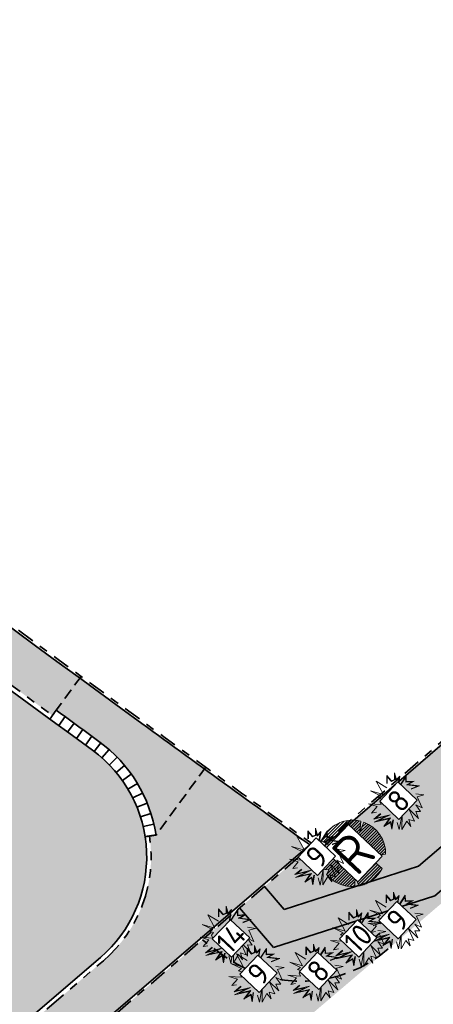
# Model space of a CAD drawing. Header units: metres. Extents: x 104013 to 108981, y 427946 to 428479.
# Tile 7 of 256: x 104483 to 104501, y 428148 to 428193. Entities that reach past the tile are written whole.
import ezdxf

# ---------------------------------------------------------------- set-up
doc = ezdxf.new("R2010")
doc.units = ezdxf.units.M
for name, pattern in [('DASHED', [0.75, 0.5, -0.25]), ('DASHED2', [0.375, 0.25, -0.125]), ('VH-OPSLUITBAND', [10, 4, -2, 2, -2]), ('VH-TROTTOIRBAND', [15, 5, -2, 2, -2, 2, -2])]:
    doc.linetypes.add(name, pattern=pattern)
for name, color, linetype, true_color in [('_BUURTONTSLUITINGSWEG', 30, 'Continuous', 0xff7f00), ('N-WE-VH-RITTERTEGEL', 7, 'Continuous', 0xa5cd98), ('N-WE-VH-VERHARDING-AP_INRIT (TEGELS)', 7, 'Continuous', 0x787878), ('N-WE-VH-VERHARDING-AP_RIJBAAN-ELEMENT', 7, 'Continuous', 0x7f4f3f), ('N-WE-VH-VERHARDING-AP_VOETPAD (TEGELS)', 7, 'Continuous', 0xdbdbdb)]:
    doc.layers.add(name, color=color, linetype=linetype, true_color=true_color)
for name, color, linetype, lineweight in [("N-WE-GR-BOOM-S (Ilex x aquipernyi 'Dragon Lady')", 115, 'Continuous', 0), ('N-WE-GR-HEESTER-S (Cornus mas)', 84, 'Continuous', 0), ('N-WE-GR-HEESTER-S (Euonymus europaeus)', 104, 'Continuous', 0), ('N-WE-GR-HEESTER-S (Rhamnus frangula)', 94, 'Continuous', 0), ('N-WE-GR-SOORTAANDUIDING-T25 (BOMEN)', 7, 'Continuous', 0), ('N-WE-GR-SOORTAANDUIDING-T25 (HEESTERS)', 7, 'Continuous', 0), ('N-WE-VH-KANTOPSLUITING_ELEMENT_INRIT-G', 7, 'DASHED', 35), ('N-WE-VH-KANTOPSLUITING_INRITBAND-G', 210, 'Continuous', 35), ('N-WE-VH-KANTOPSLUITING_OPSLUITBAND-G', 150, 'VH-OPSLUITBAND', 35), ('N-WE-VH-KANTOPSLUITING_TROTTOIRBAND-G', 210, 'VH-TROTTOIRBAND', 35), ('N-WE-VH-VERHARDING-G', 7, 'Continuous', 35)]:
    doc.layers.add(name, color=color, linetype=linetype, lineweight=lineweight)
doc.layers.add('N-WE-GR-GRAS_KRUIDENRIJK-V', color=7, linetype='Continuous', lineweight=18, true_color=0xa5cd98)
doc.layers.add('N-WE-VH-VERHARDING_HALFVERHARDING-V', color=7, linetype='Continuous', lineweight=18, true_color=0xd7aa8c)
doc.styles.add('NLCS-ISO-M500-T25', font='NLCS-ISO.ttf', dxfattribs={"height": 1.25})

# ---------------------------------------------------------------- blocks, each defined once
blk = doc.blocks.new('*U750')
at = {"layer": 'N-WE-VH-KANTOPSLUITING_INRITBAND-G', "flags": 128}
blk.add_lwpolyline([(0, 0), (1.126740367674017e-11, -0.5000000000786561)], dxfattribs=at)
blk = doc.blocks.new('*U751')
at = {"layer": 'N-WE-VH-KANTOPSLUITING_INRITBAND-G', "color": 0, "linetype": 'ByBlock', "lineweight": -2, "transparency": 16777216}
for p, rotation in [((104484.1645917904, 428161.7910878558), 323.7357885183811), ((104484.5678102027, 428161.4954277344), 323.7627052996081), ((104484.9711674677, 428161.1999570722), 323.7896220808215), ((104485.3746634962, 428160.9046759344), 323.816538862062), ((104485.7782981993, 428160.6095843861), 323.8434556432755), ((104486.1815981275, 428160.3140411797), 322.9703398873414), ((104486.5687909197, 428159.9978790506), 318.5629722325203), ((104486.9305425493, 428159.6528971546), 314.1556045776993), ((104487.2647135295, 428159.2811357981), 309.7482369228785), ((104487.5693274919, 428158.8847936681), 305.3408692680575), ((104487.8425828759, 428158.4662148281), 300.9335016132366), ((104488.0828635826, 428158.0278748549), 296.5261339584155), ((104488.2887485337, 428157.5723661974), 292.1187663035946), ((104488.4590200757, 428157.1023828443), 287.7113986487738), ((104488.5926711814, 428156.6207043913), 283.3040309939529), ((104488.6889114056, 428156.1301796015), 278.896663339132)]:
    blk.add_blockref('*U750', p, dxfattribs=dict(at, rotation=rotation))
blk = doc.blocks.new('SGR-BOOM_08')
h = blk.add_hatch()
h.set_pattern_fill('ANSI31', color=256, scale=0.1)
h.set_pattern_definition([(45, (0, 0), (-0.2245064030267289, 0.2245064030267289), [])])
h.paths.add_polyline_path([(1.729677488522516, 4.72825667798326), (1.139276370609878, 3.206509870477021), (1.287418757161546, 4.867314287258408, 0.3794379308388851), (-4.677869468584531, 1.861647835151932), (-2.630086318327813, 0.7854955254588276), (-4.954333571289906, 0.8959767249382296, 0.1748934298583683), (-4.384991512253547, -2.473872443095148), (-3.501537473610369, -2.418451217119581), (-3.897906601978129, -3.186615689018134, 0.2439594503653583), (0.3605688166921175, -5.021771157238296), (0.4192016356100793, -3.330164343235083), (0.9916979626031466, -4.936064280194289, 0.2301548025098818), (4.494088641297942, -2.269661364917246), (2.562831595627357, -0.5501398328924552), (5.033028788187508, -0.1296790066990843, 0.3219437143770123)])
h.paths.add_polyline_path([(0.15, 0, -1), (-0.15, 0, -1)], flags=16)
at = {"ltscale": 20, "flags": 128}
for points in [[(1.287419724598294, 4.867325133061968), (1.139276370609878, 3.206509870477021), (1.729681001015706, 4.728265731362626)], [(-4.954350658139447, 0.8959775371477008), (-2.630086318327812, 0.7854955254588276), (-4.677881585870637, 1.861654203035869)], [(5.033035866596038, -0.1296778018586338), (2.562831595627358, -0.5501398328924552), (4.494110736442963, -2.269681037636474)], [(-3.897908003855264, -3.186618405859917), (-3.501537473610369, -2.418451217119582), (-4.385006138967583, -2.473873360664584)], [(0.991715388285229, -4.936113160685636), (0.4192016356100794, -3.330164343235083), (0.3605683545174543, -5.021784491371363)]]:
    blk.add_lwpolyline(points, dxfattribs=at)
blk.add_lwpolyline([(5.033028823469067, -0.129677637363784, 0.3219436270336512), (1.729677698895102, 4.72825660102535, 0.3219436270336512)], format="xyb", dxfattribs=at)
blk.add_circle((0, 0), 0.15)
at = {"ltscale": 20}
for start, end in [(75.18440999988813, 158.298953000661), (169.7490490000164, 209.4302330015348), (281.3600670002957, 333.2046490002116), (219.2666920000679, 274.1068389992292)]:
    blk.add_arc((0, 0), 5.034699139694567, start, end, dxfattribs=at)
blk = doc.blocks.new('SGR-HEESTER_06')
at = {"ltscale": 0.5, "flags": 128}
for points in [[(-0.2472573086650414, 0.4038295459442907), (-0.5700983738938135, 0.6023965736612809), (-0.3528016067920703, 0.1990556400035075), (-0.7377243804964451, 0.3107499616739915), (-0.4148887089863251, 0.1556192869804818), (-0.5018031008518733, 0.09356819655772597), (-0.4024669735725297, 0.06254265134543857), (-0.4583459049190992, -0.01812612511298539), (-0.4148887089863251, -0.1049988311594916), (-0.7998060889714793, -0.08017721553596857), (-0.5390521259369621, -0.1608459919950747), (-0.7066835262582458, -0.3594130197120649), (-0.5638902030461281, -0.3345914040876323)], [(-0.2472573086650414, 0.5341386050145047), (-0.2472573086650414, 0.776141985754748), (-0.1044639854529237, 0.6148073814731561), (-0.1044639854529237, 0.6148073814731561), (-0.01754959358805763, 0.6520368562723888), (-0.01754959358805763, 0.856810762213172), (0.04453750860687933, 0.6520368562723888), (0.150076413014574, 0.757527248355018), (0.1314519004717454, 0.6520368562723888), (0.09420287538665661, 0.3914187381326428), (0.3363323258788, 0.7699380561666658), (0.3425404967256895, 0.5899857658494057), (0.5846699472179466, 0.6086005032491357), (0.3984140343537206, 0.5031130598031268), (0.7398796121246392, 0.4596767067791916), (0.4915419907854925, 0.3603931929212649)], [(-0.2319376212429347, 0.5341386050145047), (-0.2319376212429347, 0.7357183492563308), (-0.1086026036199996, 0.5963686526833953), (-0.002229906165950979, 0.6419330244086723), (-0.002229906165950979, 0.7534854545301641), (0.03729225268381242, 0.6231345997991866), (0.1265426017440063, 0.7123439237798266), (0.1163218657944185, 0.6544530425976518), (0.06904243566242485, 0.3236557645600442), (0.322718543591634, 0.7202258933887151), (0.3277809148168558, 0.5734861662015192), (0.5173105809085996, 0.5880570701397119), (0.3507627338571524, 0.4937314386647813), (0.6792688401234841, 0.4519436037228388), (0.4858549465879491, 0.3746181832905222)], [(0.6281271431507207, 0.2238772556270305), (0.8764647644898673, 0.1866477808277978), (0.6715843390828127, 0.1308006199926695), (0.8267940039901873, -0.2042823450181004), (0.6281271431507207, -0.1112027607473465), (0.7709204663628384, -0.3159766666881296), (0.6281271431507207, -0.3097697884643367), (0.7150415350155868, -0.5207476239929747), (0.4232467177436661, -0.2291039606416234), (0.5908781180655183, -0.607620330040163), (0.4232467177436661, -0.5517761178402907), (0.4791256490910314, -0.7627510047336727), (0.3549568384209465, -0.6014164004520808), (0.2059553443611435, -0.8558305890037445), (0.2121635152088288, -0.4028493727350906), (0.1252437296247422, -0.8620345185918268), (0.06937019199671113, -0.6448527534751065)], [(-0.04859044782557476, -0.5641839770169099), (-0.09204764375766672, -0.849626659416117), (-0.1355102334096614, -0.6448527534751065), (-0.3403852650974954, -0.7689578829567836), (-0.1727592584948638, -0.5331584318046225), (-0.6259719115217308, -0.6324419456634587), (-0.2720953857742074, -0.4586965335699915), (-0.6383882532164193, -0.5455692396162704), (-0.439721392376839, -0.3780277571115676)], [(-0.0637356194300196, -0.5618782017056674), (-0.0945297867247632, -0.764145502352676), (-0.1250019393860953, -0.6205760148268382), (-0.2850105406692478, -0.7175028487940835), (-0.1372907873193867, -0.5097055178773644), (-0.5055299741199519, -0.590374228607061), (-0.1428207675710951, -0.4122921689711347), (-0.5793531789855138, -0.5158234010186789), (-0.4298450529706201, -0.3897388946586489)]]:
    blk.add_lwpolyline(points, dxfattribs=at)

msp = doc.modelspace()

# ---------------------------------------------------------------- hatches: boundary and pattern name
at = {"layer": '_BUURTONTSLUITINGSWEG'}
h = msp.add_hatch(color=256, dxfattribs=at)
h.dxf.hatch_style = 1
h.paths.add_polyline_path([(104485.8052603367, 428159.9707093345, -0.004335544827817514), (104470.9866966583, 428170.9887540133), (104467.866372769, 428168.5227726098, 0.003438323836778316), (104479.6368958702, 428159.7210465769, -0.482442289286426), (104479.9804911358, 428150.3348290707), (104472.032075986, 428143.5252929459), (104474.5369036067, 428140.6015387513), (104486.170741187, 428150.5684360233, 0.4838372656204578)])
at = {"layer": 'N-WE-GR-GRAS_KRUIDENRIJK-V'}
h = msp.add_hatch(color=256, dxfattribs=at)
h.dxf.hatch_style = 1
h.paths.add_polyline_path([(104540.1950696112, 428193.8445555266), (104532.0871464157, 428179.578577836), (104501.3409063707, 428153.3656433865), (104494.0182514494, 428151.0158073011), (104492.4789959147, 428152.8124997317), (104490.7924723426, 428151.3676276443), (104491.7109224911, 428150.6819238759, 0.352495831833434), (104499.2308217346, 428150.9563663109), (104539.5146498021, 428185.404810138, 0.4129622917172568)])
edge = h.paths.add_edge_path()
edge.add_line((104536.2653149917, 428197.3287969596), (104529.2902812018, 428183.8876208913))
edge.add_line((104529.2902812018, 428183.8876208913), (104528.5201412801, 428183.2313151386))
edge.add_line((104528.5201412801, 428183.2313151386), (104517.9774970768, 428174.246976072))
edge.add_line((104517.9774970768, 428174.246976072), (104501.5649159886, 428160.1542419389))
edge.add_line((104501.5649159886, 428160.1542419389), (104496.9689499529, 428156.184259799))
edge.add_line((104496.9689499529, 428156.184259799), (104496.0579923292, 428155.4027090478))
edge.add_arc((105078.8798103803, 428971.6633993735), 1002.97696193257, 234.4513507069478, 234.4726201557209, ccw=False)
edge.add_line((104495.7550186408, 428155.6191215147), (104493.6181209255, 428153.7884065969))
edge.add_line((104493.6181209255, 428153.7884065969), (104494.5089338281, 428152.7486073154))
edge.add_line((104494.5089338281, 428152.7486073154), (104500.5964295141, 428154.7020814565))
edge.add_line((104500.5964295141, 428154.7020814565), (104530.913332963, 428180.5489818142))
edge.add_line((104530.913332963, 428180.5489818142), (104539.1565925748, 428195.0530853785))
edge.add_line((104539.1565925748, 428195.0530853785), (104536.2653149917, 428197.3287969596))
at = {"layer": 'N-WE-VH-RITTERTEGEL'}
h = msp.add_hatch(color=256, dxfattribs=at)
h.dxf.hatch_style = 1
edge = h.paths.add_edge_path()
edge.add_arc((104006.7206242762, 427555.0583279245), 758.4016885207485, 50.62164854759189, 51.06416072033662)
edge.add_line((104483.3379654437, 428144.9812307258), (104490.7924723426, 428151.3676276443))
edge.add_line((104490.7924723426, 428151.3676276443), (104491.7109224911, 428150.6819238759))
edge.add_arc((104495.3004147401, 428155.489786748), 6.000000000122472, 233.2554266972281, 309.9531340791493)
edge.add_line((104499.153379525, 428150.8903669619), (104487.8798535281, 428141.282617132))
edge = h.paths.add_edge_path()
edge.add_arc((104006.7206260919, 427555.0583301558), 756.4016856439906, 50.64886081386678, 51.09217704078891)
edge.add_line((104481.7933111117, 428143.6579003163), (104477.228649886, 428139.7472810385))
edge.add_line((104477.228649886, 428139.7472810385), (104481.7792495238, 428136.0834383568))
edge.add_line((104481.7792495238, 428136.0834383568), (104486.3332331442, 428139.9645253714))
at = {"layer": 'N-WE-VH-VERHARDING-AP_INRIT (TEGELS)'}
h = msp.add_hatch(color=256, dxfattribs=at)
h.dxf.hatch_style = 1
h.paths.add_polyline_path([(104488.0526098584, 428161.1783560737, -3.411706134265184e-05), (104487.9354213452, 428161.2637472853), (104486.933449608, 428159.649901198, -0.1552715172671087), (104488.6903357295, 428156.1210380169), (104490.8843560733, 428159.1216269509, -0.0008723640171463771)])
h.paths.add_polyline_path([(104487.9354213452, 428161.2637472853, -0.0007894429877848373), (104485.2270276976, 428163.2440978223), (104484.1645917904, 428161.7910878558, 0.0005633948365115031), (104486.1001058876, 428160.3745237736, -0.04255104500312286), (104486.933449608, 428159.649901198)])
at = {"layer": 'N-WE-VH-VERHARDING-AP_RIJBAAN-ELEMENT'}
h = msp.add_hatch(color=256, dxfattribs=at)
h.dxf.hatch_style = 1
h.paths.add_polyline_path([(104485.8052603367, 428159.9707093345, -0.004335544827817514), (104470.9866966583, 428170.9887540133), (104467.866372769, 428168.5227726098, 0.003438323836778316), (104479.6368958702, 428159.7210465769, -0.482442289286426), (104479.9804911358, 428150.3348290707), (104472.032075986, 428143.5252929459), (104474.5369036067, 428140.6015387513), (104486.170741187, 428150.5684360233, 0.4838372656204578)])
at = {"layer": 'N-WE-VH-VERHARDING-AP_VOETPAD (TEGELS)'}
h = msp.add_hatch(color=256, dxfattribs=at)
h.dxf.hatch_style = 1
h.paths.add_polyline_path([(104483.9871388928, 428161.5491984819), (104484.1645917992, 428161.7910878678), (104485.2270276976, 428163.2440978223, -0.002774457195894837), (104475.7584327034, 428170.2715578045), (104474.6729291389, 428168.8356897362), (104474.4920118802, 428168.596378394, 0.002776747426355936)])
h = msp.add_hatch(color=256, dxfattribs=at)
h.dxf.hatch_style = 1
h.paths.add_polyline_path([(104494.8459099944, 428155.6081155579), (104495.4005947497, 428155.4471608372), (104495.4136978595, 428155.4583864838), (104495.0973490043, 428156.0455854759), (104495.5348281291, 428155.7765090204, -0.001427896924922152), (104490.8843560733, 428159.1216269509), (104488.6903357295, 428156.1210380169), (104488.3938793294, 428156.0750640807, -0.259678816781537), (104486.3008621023, 428150.4165526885), (104474.667024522, 428140.4496554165), (104476.0332941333, 428138.8548804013), (104494.8638866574, 428154.987354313), (104494.7527874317, 428155.021724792), (104494.8934200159, 428155.0126560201), (104495.2059620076, 428155.2804158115), (104495.1997919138, 428155.2823429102), (104495.2503100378, 428155.318409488), (104495.3216372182, 428155.3795166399)])
at = {"layer": 'N-WE-VH-VERHARDING_HALFVERHARDING-V'}
msp.add_hatch(color=256, dxfattribs=at).paths.add_polyline_path([(104615.2134385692, 428252.5777193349), (104560.3816141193, 428205.8300557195), (104548.2171322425, 428202.8047897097), (104539.1522575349, 428195.0454578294), (104530.913332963, 428180.5489818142), (104500.5964295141, 428154.7020814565), (104494.5089338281, 428152.7486073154), (104493.6181209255, 428153.7884065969), (104492.4789959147, 428152.8124997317), (104494.0182514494, 428151.0158073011), (104501.3409063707, 428153.3656433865), (104532.0871464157, 428179.578577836), (104540.3268262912, 428194.0763828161), (104548.9232108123, 428201.4346974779), (104561.0861765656, 428204.4595864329), (104616.1866956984, 428251.4363295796), (104617.7908266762, 428252.8039546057), (104621.2985079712, 428257.7656331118)])

# ---------------------------------------------------------------- linework, layer by layer
at = {"layer": 'N-WE-VH-KANTOPSLUITING_ELEMENT_INRIT-G', "flags": 128}
for points in [[(104485.2862014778, 428163.3250251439), (104484.1645917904, 428161.7910878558)], [(104490.9367887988, 428159.1933350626), (104488.6903357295, 428156.1210380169)]]:
    msp.add_lwpolyline(points, dxfattribs=at)
at = {"layer": 'N-WE-VH-KANTOPSLUITING_INRITBAND-G', "flags": 128}
msp.add_lwpolyline([(104484.1645917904, 428161.7910878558, 0.0005633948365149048), (104486.1001058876, 428160.3745237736, -0.1991382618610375), (104488.6903357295, 428156.1210380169)], format="xyb", dxfattribs=at)
msp.add_lwpolyline([(104488.6903357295, 428156.1210380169), (104488.1962417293, 428156.0444147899)], dxfattribs=at)
at = {"layer": 'N-WE-VH-KANTOPSLUITING_OPSLUITBAND-G', "ltscale": 0.2, "flags": 128}
msp.add_lwpolyline([(104539.1589764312, 428195.0512090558), (104519.8471293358, 428210.2514770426), (104505.640309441, 428221.4876180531), (104504.3284163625, 428219.8107286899), (104481.1869754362, 428237.9222621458), (104479.6485449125, 428238.2054021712), (104472.2175501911, 428248.7386382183, 0.002516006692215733), (104470.0431189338, 428246.9861257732), (104464.0793066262, 428242.1298044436, 0.0162702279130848), (104442.8973486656, 428223.7035405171, 0.02364927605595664), (104427.9790972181, 428208.4727691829, 0.01799618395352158), (104488.1114951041, 428161.2591801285, 0.002441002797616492), (104496.0523423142, 428155.5296215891), (104496.9037081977, 428156.2600459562), (104501.4996587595, 428160.2300147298), (104517.9124934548, 428174.3229666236), (104529.2105309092, 428183.9510444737), (104533.6448810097, 428192.4962189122), (104533.6448810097, 428192.4962189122), (104536.1853242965, 428197.391757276)], format="xyb", dxfattribs=at)
msp.add_lwpolyline([(104468.7181595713, 428132.456206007), (104495.7550186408, 428155.6191215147)], dxfattribs=at)
at = {"layer": 'N-WE-VH-KANTOPSLUITING_TROTTOIRBAND-G', "ltscale": 0.2, "flags": 128}
msp.add_lwpolyline([(104474.4920118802, 428168.596378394, 0.00277685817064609), (104483.9875191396, 428161.5489195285, 0.00277685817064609)], format="xyb", dxfattribs=at)
msp.add_lwpolyline([(104472.3403219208, 428138.4563315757), (104486.3008621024, 428150.4165526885)], dxfattribs=at)
at = {"layer": 'N-WE-VH-KANTOPSLUITING_TROTTOIRBAND-G', "ltscale": 0.2}
msp.add_arc((104482.2671137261, 428155.1249360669), 6.2, 310.587199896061, 8.81511046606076, dxfattribs=at)
at = {"layer": 'N-WE-VH-VERHARDING-G', "ltscale": 0.2, "flags": 128}
for points in [[(104494.0182514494, 428151.0158073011), (104501.3409063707, 428153.3656433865), (104532.0871464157, 428179.578577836), (104540.3268262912, 428194.0763828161), (104548.9232108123, 428201.4346974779), (104561.0861765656, 428204.4595864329), (104628.3224690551, 428261.7828583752)], [(104494.508933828, 428152.7486073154), (104500.5964295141, 428154.7020814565), (104530.913332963, 428180.5489818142), (104530.913332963, 428180.5489818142), (104530.913332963, 428180.5489818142), (104539.1522575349, 428195.0454578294), (104548.2171322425, 428202.8047897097), (104560.3816141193, 428205.8300557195), (104625.7879962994, 428261.5932112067)], [(104468.635021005, 428132.5166598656), (104495.6712190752, 428155.6790090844)], [(104472.2102010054, 428138.6082149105), (104486.170741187, 428150.5684360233)]]:
    msp.add_lwpolyline(points, dxfattribs=at)
for points in [[(104539.1563157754, 428195.1805635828), (104519.9090706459, 428210.3299836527), (104505.6234928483, 428221.6284141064), (104504.3112848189, 428219.9511221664), (104481.2292507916, 428238.0161611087), (104479.7067500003, 428238.2963693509), (104472.2381258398, 428248.8829441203, 0.002611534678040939), (104469.9799757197, 428247.0636688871), (104464.0161634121, 428242.2073475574, 0.0162702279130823), (104442.8292965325, 428223.7768133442, 0.02376308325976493), (104427.8361709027, 428208.462631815, 0.01802033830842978), (104488.0526098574, 428161.1783560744, 0.002460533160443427), (104496.0579923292, 428155.4027090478), (104496.9689499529, 428156.184259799), (104501.5649159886, 428160.1542419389), (104517.9774970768, 428174.246976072), (104529.2902812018, 428183.8876208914), (104533.7336415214, 428192.4501583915), (104536.3122029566, 428197.41915199), (104536.3122029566, 428197.41915199)], [(104428.9496226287, 428204.517114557, 0.0169628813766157), (104485.8052603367, 428159.9707093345, 0.01583159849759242)]]:
    msp.add_lwpolyline(points, format="xyb", dxfattribs=at)
at = {"layer": 'N-WE-VH-VERHARDING-G', "flags": 128}
for points in [[(104494.5089338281, 428152.7486073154), (104493.6181209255, 428153.7884065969)], [(104494.0182514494, 428151.0158073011), (104492.4789959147, 428152.8124997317)]]:
    msp.add_lwpolyline(points, dxfattribs=at)
at = {"layer": 'N-WE-VH-VERHARDING-G', "linetype": 'DASHED2', "ltscale": 3, "flags": 128}
msp.add_lwpolyline([(104499.2308217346, 428150.9563663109, -0.3524958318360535), (104491.7109224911, 428150.681923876), (104490.7924723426, 428151.3676276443)], format="xyb", dxfattribs=at)
at = {"layer": 'N-WE-VH-VERHARDING-G', "ltscale": 0.2}
msp.add_arc((104482.2671137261, 428155.1249360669), 6, 310.587199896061, 53.8649090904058, dxfattribs=at)

# ---------------------------------------------------------------- block references
at = {"layer": "N-WE-GR-BOOM-S (Ilex x aquipernyi 'Dragon Lady')", "xscale": 0.3, "yscale": 0.3, "zscale": 0.3}
msp.add_blockref('SGR-BOOM_08', (104497.6017954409, 428155.2872037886), dxfattribs=at)
at = {"layer": 'N-WE-GR-HEESTER-S (Cornus mas)', "xscale": 1.5, "yscale": 1.5, "zscale": 1.5}
for p in [(104499.5361976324, 428157.6598990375), (104495.8679775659, 428149.8802207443)]:
    msp.add_blockref('SGR-HEESTER_06', p, dxfattribs=at)
at = {"layer": 'N-WE-GR-HEESTER-S (Euonymus europaeus)', "xscale": 1.5, "yscale": 1.5, "zscale": 1.5}
msp.add_blockref('SGR-HEESTER_06', (104497.8109595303, 428151.4559592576), dxfattribs=at)
at = {"layer": 'N-WE-GR-HEESTER-S (Rhamnus frangula)', "xscale": 1.5, "yscale": 1.5, "zscale": 1.5}
for p in [(104499.5003844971, 428152.243879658), (104491.8949996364, 428151.6004401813), (104493.1932138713, 428149.8239626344)]:
    msp.add_blockref('SGR-HEESTER_06', p, dxfattribs=at)
at = {"layer": 'N-WE-VH-KANTOPSLUITING_INRITBAND-G'}
msp.add_blockref('*U751', (0, 0), dxfattribs=at)

# ---------------------------------------------------------------- next in the draw order: texts
at = {"layer": 'N-WE-GR-SOORTAANDUIDING-T25 (BOMEN)', "insert": (104497.6365503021, 428155.2982372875), "char_height": 1.75, "attachment_point": 5, "rotation": 46.7104304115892, "style": 'NLCS-ISO-M500-T25', "bg_fill": 19, "box_fill_scale": 1.1, "bg_fill_color": 256, "bg_fill_transparency": 0}
msp.add_mtext_dynamic_manual_height_columns('R', width=1.25, gutter_width=6.25, heights=[0], dxfattribs=at)
at = {"layer": 'N-WE-GR-SOORTAANDUIDING-T25 (HEESTERS)', "char_height": 1, "attachment_point": 5, "rotation": 46.71, "style": 'NLCS-ISO-M500-T25', "bg_fill": 19, "box_fill_scale": 1.1, "bg_fill_color": 256, "bg_fill_transparency": 0}
for s, insert in [('8', (104499.6919916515, 428157.6809341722)), ('9', (104499.6498196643, 428152.2642330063)), ('8', (104496.0482128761, 428149.9552647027)), ('9', (104493.340623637, 428149.824998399))]:
    msp.add_mtext_dynamic_manual_height_columns(s, width=1, gutter_width=6.25, heights=[0], dxfattribs=dict(at, insert=insert))

# ---------------------------------------------------------------- next in the draw order: block references
at = {"layer": 'N-WE-GR-HEESTER-S (Rhamnus frangula)', "xscale": 1.5, "yscale": 1.5, "zscale": 1.5}
msp.add_blockref('SGR-HEESTER_06', (104495.9524965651, 428155.1419906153), dxfattribs=at)

# ---------------------------------------------------------------- next in the draw order: texts
at = {"layer": 'N-WE-GR-SOORTAANDUIDING-T25 (HEESTERS)', "char_height": 1, "attachment_point": 5, "rotation": 46.71, "style": 'NLCS-ISO-M500-T25', "bg_fill": 19, "box_fill_scale": 1.1, "bg_fill_color": 256, "bg_fill_transparency": 0}
for s, insert in [('14', (104492.0934487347, 428151.428380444)), ('10', (104497.8623054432, 428151.4303111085))]:
    msp.add_mtext_dynamic_manual_height_columns(s, width=1, gutter_width=6.25, heights=[0], dxfattribs=dict(at, insert=insert))

# ---------------------------------------------------------------- next in the draw order: texts
at = {"layer": 'N-WE-GR-SOORTAANDUIDING-T25 (HEESTERS)', "insert": (104495.9867304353, 428155.1393100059), "char_height": 1, "attachment_point": 5, "rotation": 46.71, "style": 'NLCS-ISO-M500-T25', "bg_fill": 19, "box_fill_scale": 1.1, "bg_fill_color": 256, "bg_fill_transparency": 0}
msp.add_mtext_dynamic_manual_height_columns('9', width=1, gutter_width=6.25, heights=[0], dxfattribs=at)

doc.saveas('drawing.dxf')
